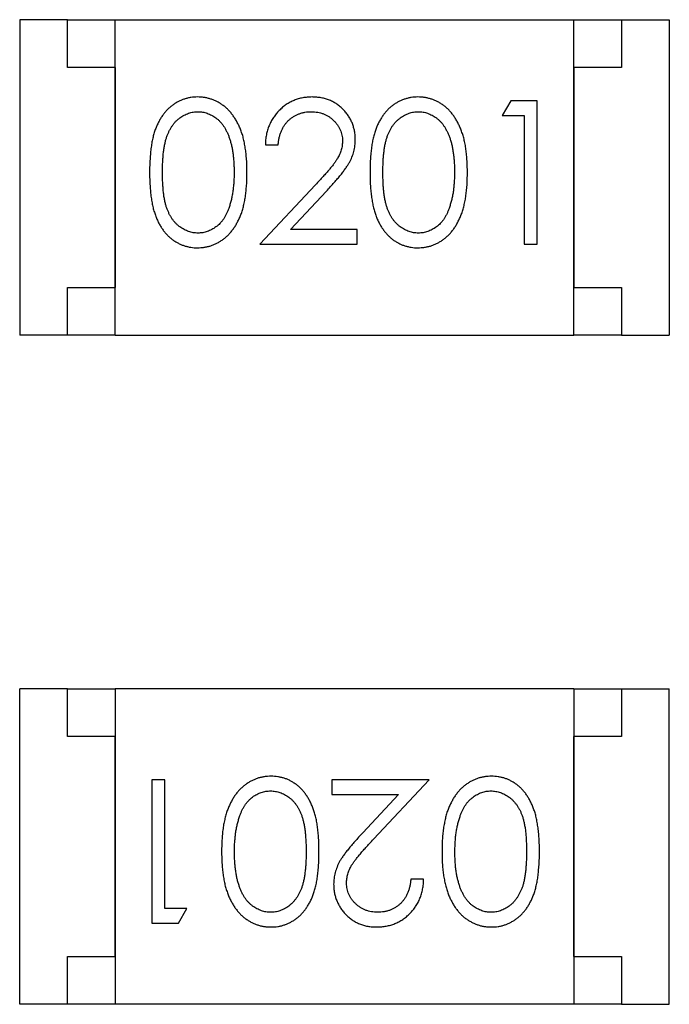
# Model space of a CAD drawing. Header units: millimetres. Extents: x 0 to 297, y 0 to 210.
# Tile 169 of 172: x 203.854 to 204.534, y 141.489 to 142.519. Entities that reach past the tile are written whole.
import ezdxf

# ---------------------------------------------------------------- set-up
doc = ezdxf.new("R2010")
doc.units = ezdxf.units.MM
doc.header["$LTSCALE"] = 16.335
doc.layers.add('USER_LIBRARYDXF_CONTINUOUS_LINE', color=7, linetype='CONTINUOUS')

msp = doc.modelspace()

# ---------------------------------------------------------------- linework, layer by layer
at = {"layer": 'USER_LIBRARYDXF_CONTINUOUS_LINE', "color": 7, "linetype": 'Continuous'}
for p, q in [((203.8543, 142.5185), (203.8543, 142.1885)), ((203.9043, 142.5185), (203.8543, 142.5185)), ((203.9043, 142.4685), (203.9043, 142.5185)), ((203.9043, 142.5185), (203.9543, 142.5185)), ((203.9543, 142.1885), (203.9543, 142.5185)), ((203.9543, 142.5185), (204.4343, 142.5185)), ((204.4343, 142.1885), (204.4343, 142.5185)), ((204.4343, 142.5185), (204.4843, 142.5185)), ((204.4843, 142.5185), (204.4843, 142.4685)), ((204.4843, 142.5185), (204.5343, 142.5185)), ((204.5343, 142.5185), (204.5343, 142.1885)), ((203.9543, 142.4685), (203.9043, 142.4685)), ((203.9543, 142.4685), (203.9543, 142.2385)), ((204.4343, 142.4685), (204.4343, 142.2385)), ((204.4843, 142.4685), (204.4343, 142.4685)), ((204.3684, 142.4338), (204.3596, 142.4184)), ((204.3961, 142.4338), (204.3684, 142.4338)), ((204.3961, 142.2838), (204.3961, 142.4338)), ((204.3596, 142.4184), (204.3826, 142.4184)), ((204.3826, 142.4184), (204.3826, 142.2838)), ((204.1115, 142.3877), (204.1249, 142.3877)), ((204.1639, 142.3459), (204.1057, 142.2838)), ((204.1378, 142.2992), (204.1754, 142.3392)), ((204.2076, 142.2992), (204.1378, 142.2992)), ((204.2076, 142.2838), (204.2076, 142.2992)), ((204.1057, 142.2838), (204.2076, 142.2838)), ((204.3826, 142.2838), (204.3961, 142.2838)), ((203.9043, 142.1885), (203.9043, 142.2385)), ((203.9043, 142.2385), (203.9543, 142.2385)), ((204.4343, 142.2385), (204.4843, 142.2385)), ((204.4843, 142.2385), (204.4843, 142.1885)), ((203.9043, 142.1885), (203.8543, 142.1885)), ((203.9543, 142.1885), (203.9043, 142.1885)), ((203.9543, 142.1885), (204.4343, 142.1885)), ((204.4843, 142.1885), (204.4343, 142.1885)), ((204.4843, 142.1885), (204.5343, 142.1885)), ((203.8544, 141.4887), (203.8544, 141.8187)), ((203.9044, 141.8187), (203.8544, 141.8187)), ((203.9044, 141.7687), (203.9044, 141.8187)), ((203.9044, 141.8187), (203.9544, 141.8187)), ((203.9544, 141.8187), (203.9544, 141.4887)), ((204.4344, 141.8187), (203.9544, 141.8187)), ((204.4344, 141.8187), (204.4344, 141.4887)), ((204.4344, 141.8187), (204.4844, 141.8187)), ((204.4844, 141.8187), (204.4844, 141.7687)), ((204.4844, 141.8187), (204.5344, 141.8187)), ((204.5344, 141.4887), (204.5344, 141.8187)), ((203.9544, 141.7687), (203.9044, 141.7687)), ((203.9544, 141.5387), (203.9544, 141.7687)), ((204.4344, 141.5387), (204.4344, 141.7687)), ((204.4844, 141.7687), (204.4344, 141.7687)), ((203.9926, 141.7234), (203.9926, 141.5734)), ((204.0061, 141.7234), (203.9926, 141.7234)), ((204.0061, 141.5888), (204.0061, 141.7234)), ((204.1811, 141.7234), (204.1811, 141.708)), ((204.283, 141.7234), (204.1811, 141.7234)), ((204.2248, 141.6613), (204.283, 141.7234)), ((204.1811, 141.708), (204.2509, 141.708)), ((204.2509, 141.708), (204.2134, 141.668)), ((204.2772, 141.6196), (204.2638, 141.6196)), ((204.0292, 141.5888), (204.0061, 141.5888)), ((204.0204, 141.5734), (204.0292, 141.5888)), ((203.9926, 141.5734), (204.0204, 141.5734)), ((203.9044, 141.4887), (203.9044, 141.5387)), ((203.9044, 141.5387), (203.9544, 141.5387)), ((204.4344, 141.5387), (204.4844, 141.5387)), ((204.4844, 141.5387), (204.4844, 141.4887)), ((203.9044, 141.4887), (203.8544, 141.4887)), ((203.9544, 141.4887), (203.9044, 141.4887)), ((204.4344, 141.4887), (203.9544, 141.4887)), ((204.4844, 141.4887), (204.4344, 141.4887)), ((204.4844, 141.4887), (204.5344, 141.4887))]:
    msp.add_line(p, q, dxfattribs=at)
for points, knots in [([(204.0405, 142.4377), (204.0393, 142.4376), (204.037, 142.4376), (204.0335, 142.4372), (204.0301, 142.4365), (204.0268, 142.4356), (204.0236, 142.4344), (204.0205, 142.433), (204.0175, 142.4312), (204.0145, 142.4293), (204.0117, 142.4271), (204.009, 142.4246), (204.0066, 142.4219), (204.0043, 142.419), (204.0021, 142.4157), (204.0001, 142.4123), (203.9983, 142.4086), (203.9966, 142.4046), (203.9951, 142.4003), (203.9938, 142.3956), (203.9927, 142.3905), (203.9919, 142.385), (203.9912, 142.379), (203.9907, 142.3726), (203.9904, 142.3658), (203.9903, 142.3612), (203.9903, 142.3587)], [0, 0, 0, 0, 0.033742, 0.066533, 0.099153, 0.13154, 0.164087, 0.196563, 0.229707, 0.263315, 0.297504, 0.331686, 0.366482, 0.4021, 0.438958, 0.476748, 0.515985, 0.556589, 0.599519, 0.645765, 0.695487, 0.748721, 0.805687, 0.866754, 0.931405, 1, 1, 1, 1]), ([(204.0922, 142.3587), (204.0922, 142.3611), (204.0922, 142.3655), (204.0919, 142.3721), (204.0913, 142.3783), (204.0906, 142.3842), (204.0896, 142.3896), (204.0885, 142.3948), (204.0871, 142.3995), (204.0855, 142.4039), (204.0836, 142.408), (204.0817, 142.4119), (204.0796, 142.4154), (204.0774, 142.4187), (204.075, 142.4217), (204.0724, 142.4245), (204.0697, 142.427), (204.0668, 142.4293), (204.0638, 142.4313), (204.0607, 142.433), (204.0576, 142.4344), (204.0543, 142.4356), (204.051, 142.4365), (204.0475, 142.4372), (204.044, 142.4376), (204.0417, 142.4376), (204.0405, 142.4377)], [0, 0, 0, 0, 0.065278, 0.127205, 0.186168, 0.241675, 0.294115, 0.343609, 0.390387, 0.434463, 0.476646, 0.517002, 0.555936, 0.593716, 0.630057, 0.665601, 0.700745, 0.734917, 0.768681, 0.802087, 0.834849, 0.867433, 0.900138, 0.932806, 0.966212, 1, 1, 1, 1]), ([(204.1604, 142.4377), (204.1587, 142.4376), (204.1554, 142.4375), (204.1506, 142.4369), (204.146, 142.4357), (204.1415, 142.4342), (204.1373, 142.4322), (204.1333, 142.4298), (204.1295, 142.4269), (204.1259, 142.4236), (204.1227, 142.42), (204.1198, 142.4161), (204.1174, 142.412), (204.1153, 142.4076), (204.1137, 142.4029), (204.1125, 142.3981), (204.1117, 142.3929), (204.1116, 142.3894), (204.1115, 142.3877)], [0, 0, 0, 0, 0.06445, 0.126725, 0.187421, 0.247417, 0.306749, 0.366595, 0.427749, 0.490235, 0.553031, 0.614805, 0.676505, 0.738096, 0.801021, 0.864897, 0.931209, 1, 1, 1, 1]), ([(204.2057, 142.3931), (204.2057, 142.3945), (204.2056, 142.3975), (204.205, 142.4018), (204.204, 142.4059), (204.2027, 142.4099), (204.2009, 142.4138), (204.1987, 142.4175), (204.1962, 142.4211), (204.1932, 142.4244), (204.19, 142.4276), (204.1865, 142.4302), (204.1827, 142.4325), (204.1787, 142.4344), (204.1745, 142.4359), (204.17, 142.4369), (204.1653, 142.4375), (204.162, 142.4376), (204.1604, 142.4377)], [0, 0, 0, 0, 0.06271, 0.123347, 0.183401, 0.242828, 0.302097, 0.36242, 0.423725, 0.487032, 0.550491, 0.612709, 0.674265, 0.73617, 0.799211, 0.863483, 0.930525, 1, 1, 1, 1]), ([(204.2712, 142.4377), (204.2701, 142.4376), (204.2677, 142.4376), (204.2643, 142.4372), (204.2609, 142.4365), (204.2576, 142.4356), (204.2544, 142.4344), (204.2513, 142.433), (204.2483, 142.4312), (204.2453, 142.4293), (204.2425, 142.4271), (204.2398, 142.4246), (204.2374, 142.4219), (204.235, 142.419), (204.2329, 142.4157), (204.2308, 142.4123), (204.229, 142.4086), (204.2274, 142.4046), (204.2259, 142.4003), (204.2246, 142.3956), (204.2235, 142.3905), (204.2226, 142.385), (204.2219, 142.379), (204.2214, 142.3726), (204.2211, 142.3658), (204.2211, 142.3612), (204.2211, 142.3587)], [0, 0, 0, 0, 0.033742, 0.066533, 0.099153, 0.13154, 0.164087, 0.196563, 0.229707, 0.263315, 0.297504, 0.331686, 0.366482, 0.4021, 0.438958, 0.476748, 0.515985, 0.556589, 0.599519, 0.645765, 0.695487, 0.748721, 0.805687, 0.866754, 0.931405, 1, 1, 1, 1]), ([(204.323, 142.3587), (204.323, 142.3611), (204.3229, 142.3655), (204.3226, 142.3721), (204.3221, 142.3783), (204.3214, 142.3842), (204.3204, 142.3896), (204.3193, 142.3948), (204.3178, 142.3995), (204.3162, 142.4039), (204.3144, 142.408), (204.3125, 142.4119), (204.3104, 142.4154), (204.3082, 142.4187), (204.3057, 142.4217), (204.3032, 142.4245), (204.3004, 142.427), (204.2976, 142.4293), (204.2946, 142.4313), (204.2915, 142.433), (204.2883, 142.4344), (204.2851, 142.4356), (204.2817, 142.4365), (204.2783, 142.4372), (204.2748, 142.4376), (204.2724, 142.4376), (204.2712, 142.4377)], [0, 0, 0, 0, 0.065278, 0.127205, 0.186168, 0.241675, 0.294115, 0.343609, 0.390387, 0.434463, 0.476646, 0.517002, 0.555936, 0.593716, 0.630057, 0.665601, 0.700745, 0.734917, 0.768681, 0.802087, 0.834849, 0.867433, 0.900138, 0.932806, 0.966212, 1, 1, 1, 1]), ([(204.0038, 142.3588), (204.0038, 142.3608), (204.0038, 142.3647), (204.0041, 142.3704), (204.0044, 142.3757), (204.0049, 142.3806), (204.0055, 142.3851), (204.0064, 142.3892), (204.0073, 142.393), (204.0084, 142.3964), (204.0096, 142.3995), (204.0109, 142.4024), (204.0124, 142.4051), (204.0141, 142.4076), (204.0158, 142.41), (204.0177, 142.4121), (204.0197, 142.414), (204.0226, 142.4163), (204.0263, 142.4186), (204.031, 142.4208), (204.0359, 142.422), (204.0393, 142.4222), (204.0409, 142.4223)], [0, 0, 0, 0, 0.073302, 0.142286, 0.206253, 0.266017, 0.321612, 0.372532, 0.419497, 0.462398, 0.502825, 0.541489, 0.579034, 0.615143, 0.650298, 0.684912, 0.718701, 0.752189, 0.817245, 0.879117, 0.939613, 1, 1, 1, 1]), ([(204.0409, 142.4223), (204.0426, 142.4222), (204.0458, 142.422), (204.0507, 142.4208), (204.0554, 142.4186), (204.0591, 142.4163), (204.062, 142.414), (204.064, 142.412), (204.066, 142.4098), (204.0678, 142.4073), (204.0695, 142.4046), (204.071, 142.4016), (204.0725, 142.3985), (204.0738, 142.395), (204.0749, 142.3914), (204.076, 142.3875), (204.0768, 142.3833), (204.0776, 142.3789), (204.0781, 142.3742), (204.0785, 142.3693), (204.0787, 142.3641), (204.0788, 142.3606), (204.0788, 142.3588)], [0, 0, 0, 0, 0.059689, 0.119507, 0.181075, 0.246162, 0.279894, 0.314468, 0.350403, 0.387474, 0.426147, 0.466624, 0.508745, 0.553328, 0.600058, 0.649177, 0.700552, 0.754894, 0.811825, 0.871514, 0.934319, 1, 1, 1, 1]), ([(204.1249, 142.3877), (204.1251, 142.389), (204.1253, 142.3916), (204.1261, 142.3954), (204.127, 142.3989), (204.1282, 142.4022), (204.1298, 142.4053), (204.1315, 142.4082), (204.1335, 142.4108), (204.1357, 142.4132), (204.1382, 142.4153), (204.1408, 142.4172), (204.1436, 142.4188), (204.1465, 142.42), (204.1496, 142.421), (204.1528, 142.4218), (204.1562, 142.4222), (204.1585, 142.4222), (204.1597, 142.4223)], [0, 0, 0, 0, 0.073648, 0.143686, 0.210962, 0.275557, 0.338064, 0.399311, 0.4594, 0.51934, 0.579024, 0.637809, 0.695959, 0.754122, 0.813113, 0.873453, 0.935561, 1, 1, 1, 1]), ([(204.1597, 142.4223), (204.1608, 142.4222), (204.163, 142.4222), (204.1663, 142.4217), (204.1694, 142.4211), (204.1723, 142.4201), (204.1752, 142.4188), (204.1779, 142.4173), (204.1804, 142.4154), (204.1828, 142.4133), (204.185, 142.411), (204.1869, 142.4086), (204.1886, 142.4061), (204.1899, 142.4035), (204.191, 142.4007), (204.1917, 142.3979), (204.1922, 142.3949), (204.1922, 142.3929), (204.1922, 142.3919)], [0, 0, 0, 0, 0.068027, 0.133505, 0.19695, 0.26027, 0.322741, 0.384982, 0.448465, 0.513424, 0.578224, 0.640011, 0.700094, 0.760067, 0.819012, 0.877878, 0.938035, 1, 1, 1, 1]), ([(204.2346, 142.3588), (204.2346, 142.3608), (204.2346, 142.3647), (204.2348, 142.3704), (204.2352, 142.3757), (204.2357, 142.3806), (204.2363, 142.3851), (204.2371, 142.3892), (204.238, 142.393), (204.2391, 142.3964), (204.2404, 142.3995), (204.2417, 142.4024), (204.2432, 142.4051), (204.2448, 142.4076), (204.2466, 142.41), (204.2485, 142.4121), (204.2505, 142.414), (204.2534, 142.4163), (204.2571, 142.4186), (204.2618, 142.4208), (204.2667, 142.422), (204.27, 142.4222), (204.2717, 142.4223)], [0, 0, 0, 0, 0.073302, 0.142286, 0.206253, 0.266017, 0.321612, 0.372532, 0.419497, 0.462398, 0.502825, 0.541489, 0.579034, 0.615143, 0.650298, 0.684912, 0.718701, 0.752189, 0.817245, 0.879117, 0.939613, 1, 1, 1, 1]), ([(204.2717, 142.4223), (204.2733, 142.4222), (204.2766, 142.422), (204.2815, 142.4208), (204.2861, 142.4186), (204.2899, 142.4163), (204.2927, 142.414), (204.2948, 142.412), (204.2968, 142.4098), (204.2986, 142.4073), (204.3002, 142.4046), (204.3018, 142.4016), (204.3032, 142.3985), (204.3046, 142.395), (204.3057, 142.3914), (204.3068, 142.3875), (204.3076, 142.3833), (204.3083, 142.3789), (204.3089, 142.3742), (204.3093, 142.3693), (204.3095, 142.3641), (204.3095, 142.3606), (204.3096, 142.3588)], [0, 0, 0, 0, 0.059689, 0.119507, 0.181075, 0.246162, 0.279894, 0.314468, 0.350403, 0.387474, 0.426147, 0.466624, 0.508745, 0.553328, 0.600058, 0.649177, 0.700552, 0.754894, 0.811825, 0.871514, 0.934319, 1, 1, 1, 1]), ([(204.1922, 142.3919), (204.1922, 142.3902), (204.1921, 142.387), (204.191, 142.3822), (204.1893, 142.3776), (204.1873, 142.3738), (204.1853, 142.3706), (204.1834, 142.3679), (204.1811, 142.365), (204.1784, 142.3617), (204.1753, 142.3582), (204.1719, 142.3544), (204.168, 142.3502), (204.1653, 142.3474), (204.1639, 142.3459)], [0, 0, 0, 0, 0.088014, 0.174976, 0.2638, 0.355443, 0.406413, 0.465519, 0.533076, 0.609353, 0.693899, 0.787171, 0.889197, 1, 1, 1, 1]), ([(204.1754, 142.3392), (204.1768, 142.3408), (204.1796, 142.3438), (204.1835, 142.3481), (204.1871, 142.3522), (204.1903, 142.3561), (204.1931, 142.3597), (204.1956, 142.3631), (204.1977, 142.3663), (204.2, 142.3701), (204.2023, 142.3748), (204.2043, 142.3807), (204.2055, 142.3868), (204.2056, 142.391), (204.2057, 142.3931)], [0, 0, 0, 0, 0.09953, 0.192079, 0.277712, 0.357454, 0.429648, 0.495771, 0.555538, 0.608657, 0.707578, 0.804328, 0.901298, 1, 1, 1, 1]), ([(203.9903, 142.3587), (203.9903, 142.3564), (203.9904, 142.3517), (203.9907, 142.345), (203.9912, 142.3386), (203.9919, 142.3327), (203.9928, 142.3271), (203.9938, 142.322), (203.9952, 142.3173), (203.9967, 142.3129), (203.9984, 142.3089), (204.0002, 142.3052), (204.0022, 142.3017), (204.0044, 142.2985), (204.0067, 142.2956), (204.0092, 142.2928), (204.0119, 142.2904), (204.0146, 142.2882), (204.0176, 142.2863), (204.0206, 142.2846), (204.0237, 142.2831), (204.0269, 142.282), (204.0301, 142.2811), (204.0335, 142.2804), (204.037, 142.28), (204.0393, 142.28), (204.0405, 142.28)], [0, 0, 0, 0, 0.068113, 0.132564, 0.193427, 0.250218, 0.303569, 0.353576, 0.400235, 0.443586, 0.484619, 0.524292, 0.56238, 0.599049, 0.63494, 0.669782, 0.704009, 0.737842, 0.771098, 0.803896, 0.836415, 0.868639, 0.900715, 0.933378, 0.966213, 1, 1, 1, 1]), ([(204.0409, 142.2953), (204.0393, 142.2954), (204.036, 142.2956), (204.0311, 142.2969), (204.0264, 142.299), (204.0226, 142.3013), (204.0197, 142.3036), (204.0177, 142.3056), (204.0158, 142.3077), (204.014, 142.31), (204.0124, 142.3125), (204.0109, 142.3153), (204.0096, 142.3182), (204.0083, 142.3213), (204.0072, 142.3247), (204.0063, 142.3284), (204.0055, 142.3326), (204.0049, 142.3371), (204.0044, 142.342), (204.0041, 142.3473), (204.0038, 142.3529), (204.0038, 142.3568), (204.0038, 142.3588)], [0, 0, 0, 0, 0.060034, 0.120278, 0.182348, 0.247919, 0.281641, 0.315701, 0.350322, 0.385703, 0.421819, 0.459196, 0.497866, 0.538301, 0.58121, 0.628183, 0.679403, 0.734699, 0.794074, 0.858416, 0.927049, 1, 1, 1, 1]), ([(204.0405, 142.28), (204.0417, 142.28), (204.044, 142.28), (204.0476, 142.2805), (204.051, 142.2811), (204.0543, 142.282), (204.0576, 142.2833), (204.0608, 142.2847), (204.0639, 142.2865), (204.0669, 142.2884), (204.0698, 142.2907), (204.0725, 142.2932), (204.0751, 142.296), (204.0775, 142.2991), (204.0798, 142.3024), (204.0818, 142.3059), (204.0838, 142.3097), (204.0856, 142.3138), (204.0872, 142.3182), (204.0885, 142.3229), (204.0897, 142.328), (204.0906, 142.3335), (204.0913, 142.3393), (204.0919, 142.3454), (204.0922, 142.352), (204.0922, 142.3565), (204.0922, 142.3587)], [0, 0, 0, 0, 0.033824, 0.067298, 0.10028, 0.133019, 0.165736, 0.198792, 0.232372, 0.266409, 0.301016, 0.336196, 0.371972, 0.408574, 0.446394, 0.485225, 0.525372, 0.567224, 0.611081, 0.65775, 0.70702, 0.759235, 0.814484, 0.873227, 0.934937, 1, 1, 1, 1]), ([(204.0788, 142.3588), (204.0788, 142.357), (204.0787, 142.3535), (204.0785, 142.3482), (204.078, 142.3432), (204.0774, 142.3384), (204.0766, 142.3338), (204.0757, 142.3294), (204.0745, 142.3252), (204.0736, 142.3224), (204.0731, 142.3211)], [0, 0, 0, 0, 0.141157, 0.277773, 0.409244, 0.535676, 0.657497, 0.775458, 0.889412, 1, 1, 1, 1]), ([(204.2211, 142.3587), (204.2211, 142.3564), (204.2211, 142.3517), (204.2214, 142.345), (204.2219, 142.3386), (204.2227, 142.3327), (204.2236, 142.3271), (204.2246, 142.322), (204.2259, 142.3173), (204.2274, 142.3129), (204.2291, 142.3089), (204.231, 142.3052), (204.233, 142.3017), (204.2352, 142.2985), (204.2375, 142.2956), (204.24, 142.2928), (204.2426, 142.2904), (204.2454, 142.2882), (204.2483, 142.2863), (204.2514, 142.2846), (204.2544, 142.2831), (204.2576, 142.282), (204.2609, 142.2811), (204.2643, 142.2804), (204.2677, 142.28), (204.2701, 142.28), (204.2712, 142.28)], [0, 0, 0, 0, 0.068113, 0.132564, 0.193427, 0.250218, 0.303569, 0.353576, 0.400235, 0.443586, 0.484619, 0.524292, 0.56238, 0.599049, 0.63494, 0.669782, 0.704009, 0.737842, 0.771098, 0.803896, 0.836415, 0.868639, 0.900715, 0.933378, 0.966213, 1, 1, 1, 1]), ([(204.2717, 142.2953), (204.27, 142.2954), (204.2667, 142.2956), (204.2619, 142.2969), (204.2571, 142.299), (204.2534, 142.3013), (204.2505, 142.3036), (204.2485, 142.3056), (204.2466, 142.3077), (204.2448, 142.31), (204.2432, 142.3125), (204.2417, 142.3153), (204.2403, 142.3182), (204.2391, 142.3213), (204.238, 142.3247), (204.2371, 142.3284), (204.2363, 142.3326), (204.2356, 142.3371), (204.2352, 142.342), (204.2348, 142.3473), (204.2346, 142.3529), (204.2346, 142.3568), (204.2346, 142.3588)], [0, 0, 0, 0, 0.060034, 0.120278, 0.182348, 0.247919, 0.281641, 0.315701, 0.350322, 0.385703, 0.421819, 0.459196, 0.497866, 0.538301, 0.58121, 0.628183, 0.679403, 0.734699, 0.794074, 0.858416, 0.927049, 1, 1, 1, 1]), ([(204.2712, 142.28), (204.2724, 142.28), (204.2748, 142.28), (204.2783, 142.2805), (204.2818, 142.2811), (204.2851, 142.282), (204.2884, 142.2833), (204.2916, 142.2847), (204.2947, 142.2865), (204.2977, 142.2884), (204.3006, 142.2907), (204.3033, 142.2932), (204.3059, 142.296), (204.3083, 142.2991), (204.3105, 142.3024), (204.3126, 142.3059), (204.3145, 142.3097), (204.3163, 142.3138), (204.3179, 142.3182), (204.3193, 142.3229), (204.3204, 142.328), (204.3214, 142.3335), (204.3221, 142.3393), (204.3227, 142.3454), (204.3229, 142.352), (204.323, 142.3565), (204.323, 142.3587)], [0, 0, 0, 0, 0.033824, 0.067298, 0.10028, 0.133019, 0.165736, 0.198792, 0.232372, 0.266409, 0.301016, 0.336196, 0.371972, 0.408574, 0.446394, 0.485225, 0.525372, 0.567224, 0.611081, 0.65775, 0.70702, 0.759235, 0.814484, 0.873227, 0.934937, 1, 1, 1, 1]), ([(204.3096, 142.3588), (204.3095, 142.357), (204.3095, 142.3535), (204.3092, 142.3482), (204.3088, 142.3432), (204.3082, 142.3384), (204.3074, 142.3338), (204.3064, 142.3294), (204.3052, 142.3252), (204.3043, 142.3224), (204.3039, 142.3211)], [0, 0, 0, 0, 0.141157, 0.277773, 0.409244, 0.535676, 0.657497, 0.775458, 0.889412, 1, 1, 1, 1]), ([(204.0731, 142.3211), (204.0727, 142.32), (204.072, 142.318), (204.0706, 142.3151), (204.0692, 142.3123), (204.0676, 142.3098), (204.0658, 142.3075), (204.064, 142.3054), (204.062, 142.3035), (204.0591, 142.3012), (204.0555, 142.2989), (204.0508, 142.2969), (204.0459, 142.2956), (204.0426, 142.2954), (204.0409, 142.2953)], [0, 0, 0, 0, 0.075949, 0.148549, 0.218996, 0.286119, 0.351826, 0.416074, 0.478265, 0.540325, 0.660405, 0.774606, 0.887187, 1, 1, 1, 1]), ([(204.3039, 142.3211), (204.3035, 142.32), (204.3027, 142.318), (204.3014, 142.3151), (204.2999, 142.3123), (204.2983, 142.3098), (204.2966, 142.3075), (204.2947, 142.3054), (204.2927, 142.3035), (204.2899, 142.3012), (204.2862, 142.2989), (204.2815, 142.2969), (204.2767, 142.2956), (204.2734, 142.2954), (204.2717, 142.2953)], [0, 0, 0, 0, 0.075949, 0.148549, 0.218996, 0.286119, 0.351826, 0.416074, 0.478265, 0.540325, 0.660405, 0.774606, 0.887187, 1, 1, 1, 1]), ([(204.1175, 141.7273), (204.1163, 141.7272), (204.1139, 141.7272), (204.1104, 141.7268), (204.107, 141.7261), (204.1036, 141.7252), (204.1004, 141.724), (204.0972, 141.7225), (204.0941, 141.7208), (204.0911, 141.7188), (204.0882, 141.7165), (204.0854, 141.714), (204.0828, 141.7112), (204.0804, 141.7082), (204.0782, 141.7049), (204.0761, 141.7013), (204.0742, 141.6975), (204.0724, 141.6934), (204.0708, 141.6891), (204.0695, 141.6843), (204.0683, 141.6792), (204.0673, 141.6738), (204.0666, 141.6679), (204.0661, 141.6618), (204.0658, 141.6552), (204.0657, 141.6508), (204.0657, 141.6485)], [0, 0, 0, 0, 0.033824, 0.067298, 0.10028, 0.133019, 0.165736, 0.198792, 0.232372, 0.266409, 0.301016, 0.336196, 0.371972, 0.408574, 0.446394, 0.485225, 0.525372, 0.567224, 0.611081, 0.65775, 0.70702, 0.759235, 0.814484, 0.873227, 0.934937, 1, 1, 1, 1]), ([(204.1676, 141.6485), (204.1676, 141.6509), (204.1676, 141.6555), (204.1673, 141.6623), (204.1668, 141.6686), (204.1661, 141.6746), (204.1652, 141.6801), (204.1641, 141.6852), (204.1628, 141.69), (204.1613, 141.6943), (204.1596, 141.6983), (204.1577, 141.702), (204.1557, 141.7055), (204.1535, 141.7087), (204.1512, 141.7117), (204.1488, 141.7144), (204.1461, 141.7168), (204.1433, 141.719), (204.1404, 141.7209), (204.1374, 141.7226), (204.1343, 141.7241), (204.1311, 141.7252), (204.1278, 141.7261), (204.1245, 141.7268), (204.121, 141.7272), (204.1187, 141.7272), (204.1175, 141.7273)], [0, 0, 0, 0, 0.068113, 0.132564, 0.193427, 0.250218, 0.303569, 0.353576, 0.400235, 0.443586, 0.484619, 0.524292, 0.56238, 0.599049, 0.63494, 0.669782, 0.704009, 0.737842, 0.771098, 0.803896, 0.836415, 0.868639, 0.900715, 0.933378, 0.966213, 1, 1, 1, 1]), ([(204.3482, 141.7273), (204.3471, 141.7272), (204.3447, 141.7272), (204.3412, 141.7268), (204.3377, 141.7261), (204.3344, 141.7252), (204.3311, 141.724), (204.3279, 141.7225), (204.3248, 141.7208), (204.3218, 141.7188), (204.3189, 141.7165), (204.3162, 141.714), (204.3136, 141.7112), (204.3112, 141.7082), (204.3089, 141.7049), (204.3069, 141.7013), (204.3049, 141.6975), (204.3032, 141.6934), (204.3015, 141.6891), (204.3002, 141.6843), (204.2991, 141.6792), (204.2981, 141.6738), (204.2974, 141.6679), (204.2968, 141.6618), (204.2966, 141.6552), (204.2965, 141.6508), (204.2965, 141.6485)], [0, 0, 0, 0, 0.033824, 0.067298, 0.10028, 0.133019, 0.165736, 0.198792, 0.232372, 0.266409, 0.301016, 0.336196, 0.371972, 0.408574, 0.446394, 0.485225, 0.525372, 0.567224, 0.611081, 0.65775, 0.70702, 0.759235, 0.814484, 0.873227, 0.934937, 1, 1, 1, 1]), ([(204.3984, 141.6485), (204.3984, 141.6509), (204.3984, 141.6555), (204.3981, 141.6623), (204.3976, 141.6686), (204.3968, 141.6746), (204.3959, 141.6801), (204.3949, 141.6852), (204.3936, 141.69), (204.392, 141.6943), (204.3903, 141.6983), (204.3885, 141.702), (204.3865, 141.7055), (204.3843, 141.7087), (204.382, 141.7117), (204.3795, 141.7144), (204.3769, 141.7168), (204.3741, 141.719), (204.3711, 141.7209), (204.3681, 141.7226), (204.365, 141.7241), (204.3618, 141.7252), (204.3586, 141.7261), (204.3552, 141.7268), (204.3518, 141.7272), (204.3494, 141.7272), (204.3482, 141.7273)], [0, 0, 0, 0, 0.068113, 0.132564, 0.193427, 0.250218, 0.303569, 0.353576, 0.400235, 0.443586, 0.484619, 0.524292, 0.56238, 0.599049, 0.63494, 0.669782, 0.704009, 0.737842, 0.771098, 0.803896, 0.836415, 0.868639, 0.900715, 0.933378, 0.966213, 1, 1, 1, 1]), ([(204.0848, 141.6861), (204.0852, 141.6872), (204.086, 141.6892), (204.0873, 141.6922), (204.0888, 141.6949), (204.0904, 141.6974), (204.0921, 141.6997), (204.094, 141.7018), (204.096, 141.7038), (204.0988, 141.706), (204.1025, 141.7084), (204.1072, 141.7104), (204.112, 141.7117), (204.1154, 141.7118), (204.117, 141.7119)], [0, 0, 0, 0, 0.075949, 0.148549, 0.218996, 0.286119, 0.351826, 0.416074, 0.478265, 0.540325, 0.660405, 0.774606, 0.887187, 1, 1, 1, 1]), ([(204.117, 141.7119), (204.1187, 141.7118), (204.122, 141.7116), (204.1269, 141.7103), (204.1316, 141.7083), (204.1354, 141.7059), (204.1382, 141.7036), (204.1403, 141.7017), (204.1422, 141.6995), (204.1439, 141.6972), (204.1456, 141.6947), (204.147, 141.692), (204.1484, 141.6891), (204.1496, 141.686), (204.1507, 141.6825), (204.1516, 141.6788), (204.1524, 141.6746), (204.1531, 141.6701), (204.1535, 141.6652), (204.1539, 141.66), (204.1542, 141.6543), (204.1542, 141.6504), (204.1542, 141.6484)], [0, 0, 0, 0, 0.060034, 0.120278, 0.182348, 0.247919, 0.281641, 0.315701, 0.350322, 0.385703, 0.421819, 0.459196, 0.497866, 0.538301, 0.58121, 0.628183, 0.679403, 0.734699, 0.794074, 0.858416, 0.927049, 1, 1, 1, 1]), ([(204.3156, 141.6861), (204.316, 141.6872), (204.3168, 141.6892), (204.3181, 141.6922), (204.3196, 141.6949), (204.3212, 141.6974), (204.3229, 141.6997), (204.3248, 141.7018), (204.3268, 141.7038), (204.3296, 141.706), (204.3333, 141.7084), (204.338, 141.7104), (204.3428, 141.7117), (204.3461, 141.7118), (204.3478, 141.7119)], [0, 0, 0, 0, 0.075949, 0.148549, 0.218996, 0.286119, 0.351826, 0.416074, 0.478265, 0.540325, 0.660405, 0.774606, 0.887187, 1, 1, 1, 1]), ([(204.3478, 141.7119), (204.3494, 141.7118), (204.3528, 141.7116), (204.3576, 141.7103), (204.3624, 141.7083), (204.3661, 141.7059), (204.369, 141.7036), (204.371, 141.7017), (204.3729, 141.6995), (204.3747, 141.6972), (204.3763, 141.6947), (204.3778, 141.692), (204.3792, 141.6891), (204.3804, 141.686), (204.3815, 141.6825), (204.3824, 141.6788), (204.3832, 141.6746), (204.3839, 141.6701), (204.3843, 141.6652), (204.3847, 141.66), (204.3849, 141.6543), (204.3849, 141.6504), (204.3849, 141.6484)], [0, 0, 0, 0, 0.060034, 0.120278, 0.182348, 0.247919, 0.281641, 0.315701, 0.350322, 0.385703, 0.421819, 0.459196, 0.497866, 0.538301, 0.58121, 0.628183, 0.679403, 0.734699, 0.794074, 0.858416, 0.927049, 1, 1, 1, 1]), ([(204.0792, 141.6484), (204.0792, 141.6502), (204.0792, 141.6538), (204.0795, 141.659), (204.08, 141.664), (204.0805, 141.6688), (204.0814, 141.6734), (204.0823, 141.6779), (204.0835, 141.6821), (204.0844, 141.6848), (204.0848, 141.6861)], [0, 0, 0, 0, 0.141157, 0.277773, 0.409244, 0.535676, 0.657497, 0.775458, 0.889412, 1, 1, 1, 1]), ([(204.3099, 141.6484), (204.31, 141.6502), (204.31, 141.6538), (204.3103, 141.659), (204.3107, 141.664), (204.3113, 141.6688), (204.3121, 141.6734), (204.3131, 141.6779), (204.3142, 141.6821), (204.3152, 141.6848), (204.3156, 141.6861)], [0, 0, 0, 0, 0.141157, 0.277773, 0.409244, 0.535676, 0.657497, 0.775458, 0.889412, 1, 1, 1, 1]), ([(204.2134, 141.668), (204.2119, 141.6664), (204.2092, 141.6635), (204.2052, 141.6591), (204.2016, 141.655), (204.1985, 141.6511), (204.1956, 141.6475), (204.1931, 141.6441), (204.191, 141.6409), (204.1887, 141.6371), (204.1864, 141.6324), (204.1845, 141.6265), (204.1832, 141.6204), (204.1831, 141.6162), (204.183, 141.6142)], [0, 0, 0, 0, 0.09953, 0.192079, 0.277712, 0.357454, 0.429648, 0.495771, 0.555538, 0.608657, 0.707578, 0.804328, 0.901298, 1, 1, 1, 1]), ([(204.1965, 141.6154), (204.1965, 141.617), (204.1967, 141.6202), (204.1977, 141.625), (204.1994, 141.6297), (204.2014, 141.6335), (204.2034, 141.6366), (204.2053, 141.6393), (204.2077, 141.6422), (204.2103, 141.6455), (204.2134, 141.649), (204.2169, 141.6529), (204.2207, 141.657), (204.2234, 141.6599), (204.2248, 141.6613)], [0, 0, 0, 0, 0.088014, 0.174976, 0.2638, 0.355443, 0.406413, 0.465519, 0.533076, 0.609353, 0.693899, 0.787171, 0.889197, 1, 1, 1, 1]), ([(204.0657, 141.6485), (204.0657, 141.6462), (204.0658, 141.6417), (204.0661, 141.6351), (204.0666, 141.6289), (204.0674, 141.6231), (204.0683, 141.6176), (204.0695, 141.6125), (204.0709, 141.6077), (204.0725, 141.6033), (204.0743, 141.5992), (204.0762, 141.5954), (204.0783, 141.5918), (204.0806, 141.5885), (204.083, 141.5855), (204.0856, 141.5827), (204.0883, 141.5802), (204.0912, 141.578), (204.0941, 141.576), (204.0972, 141.5743), (204.1004, 141.5728), (204.1036, 141.5716), (204.107, 141.5707), (204.1104, 141.57), (204.1139, 141.5696), (204.1163, 141.5696), (204.1175, 141.5696)], [0, 0, 0, 0, 0.065278, 0.127205, 0.186168, 0.241675, 0.294115, 0.343609, 0.390387, 0.434463, 0.476646, 0.517002, 0.555936, 0.593716, 0.630057, 0.665601, 0.700745, 0.734917, 0.768681, 0.802087, 0.834849, 0.867433, 0.900138, 0.932806, 0.966212, 1, 1, 1, 1]), ([(204.117, 141.585), (204.1154, 141.585), (204.1121, 141.5852), (204.1073, 141.5864), (204.1026, 141.5886), (204.0988, 141.5909), (204.096, 141.5932), (204.0939, 141.5952), (204.092, 141.5974), (204.0902, 141.5999), (204.0885, 141.6026), (204.0869, 141.6056), (204.0855, 141.6088), (204.0842, 141.6122), (204.083, 141.6159), (204.0819, 141.6198), (204.0811, 141.6239), (204.0804, 141.6283), (204.0799, 141.633), (204.0794, 141.6379), (204.0792, 141.6431), (204.0792, 141.6466), (204.0792, 141.6484)], [0, 0, 0, 0, 0.059689, 0.119507, 0.181075, 0.246162, 0.279894, 0.314468, 0.350403, 0.387474, 0.426147, 0.466624, 0.508745, 0.553328, 0.600058, 0.649177, 0.700552, 0.754894, 0.811825, 0.871514, 0.934319, 1, 1, 1, 1]), ([(204.1542, 141.6484), (204.1542, 141.6464), (204.1542, 141.6425), (204.1539, 141.6368), (204.1536, 141.6315), (204.153, 141.6267), (204.1524, 141.6221), (204.1516, 141.618), (204.1507, 141.6142), (204.1496, 141.6108), (204.1484, 141.6077), (204.147, 141.6048), (204.1455, 141.6021), (204.1439, 141.5996), (204.1421, 141.5973), (204.1402, 141.5951), (204.1382, 141.5932), (204.1354, 141.5909), (204.1316, 141.5886), (204.1269, 141.5864), (204.122, 141.5852), (204.1187, 141.585), (204.117, 141.585)], [0, 0, 0, 0, 0.073302, 0.142286, 0.206253, 0.266017, 0.321612, 0.372532, 0.419497, 0.462398, 0.502825, 0.541489, 0.579034, 0.615143, 0.650298, 0.684912, 0.718701, 0.752189, 0.817245, 0.879117, 0.939613, 1, 1, 1, 1]), ([(204.1175, 141.5696), (204.1187, 141.5696), (204.121, 141.5696), (204.1245, 141.57), (204.1278, 141.5707), (204.1311, 141.5716), (204.1343, 141.5728), (204.1374, 141.5743), (204.1405, 141.576), (204.1434, 141.5779), (204.1462, 141.5801), (204.1489, 141.5826), (204.1514, 141.5853), (204.1537, 141.5883), (204.1558, 141.5915), (204.1579, 141.5949), (204.1597, 141.5986), (204.1614, 141.6026), (204.1628, 141.6069), (204.1641, 141.6116), (204.1652, 141.6167), (204.1661, 141.6222), (204.1668, 141.6282), (204.1673, 141.6346), (204.1676, 141.6414), (204.1676, 141.6461), (204.1676, 141.6485)], [0, 0, 0, 0, 0.033742, 0.066533, 0.099153, 0.13154, 0.164087, 0.196563, 0.229707, 0.263315, 0.297504, 0.331686, 0.366482, 0.4021, 0.438958, 0.476748, 0.515985, 0.556589, 0.599519, 0.645765, 0.695487, 0.748721, 0.805687, 0.866754, 0.931405, 1, 1, 1, 1]), ([(204.2965, 141.6485), (204.2965, 141.6462), (204.2966, 141.6417), (204.2968, 141.6351), (204.2974, 141.6289), (204.2981, 141.6231), (204.2991, 141.6176), (204.3002, 141.6125), (204.3017, 141.6077), (204.3032, 141.6033), (204.3051, 141.5992), (204.307, 141.5954), (204.3091, 141.5918), (204.3113, 141.5885), (204.3138, 141.5855), (204.3163, 141.5827), (204.319, 141.5802), (204.3219, 141.578), (204.3249, 141.576), (204.328, 141.5743), (204.3312, 141.5728), (204.3344, 141.5716), (204.3377, 141.5707), (204.3412, 141.57), (204.3447, 141.5696), (204.3471, 141.5696), (204.3482, 141.5696)], [0, 0, 0, 0, 0.065278, 0.127205, 0.186168, 0.241675, 0.294115, 0.343609, 0.390387, 0.434463, 0.476646, 0.517002, 0.555936, 0.593716, 0.630057, 0.665601, 0.700745, 0.734917, 0.768681, 0.802087, 0.834849, 0.867433, 0.900138, 0.932806, 0.966212, 1, 1, 1, 1]), ([(204.3478, 141.585), (204.3462, 141.585), (204.3429, 141.5852), (204.338, 141.5864), (204.3334, 141.5886), (204.3296, 141.5909), (204.3267, 141.5932), (204.3247, 141.5952), (204.3227, 141.5974), (204.3209, 141.5999), (204.3193, 141.6026), (204.3177, 141.6056), (204.3162, 141.6088), (204.3149, 141.6122), (204.3138, 141.6159), (204.3127, 141.6198), (204.3119, 141.6239), (204.3111, 141.6283), (204.3106, 141.633), (204.3102, 141.6379), (204.31, 141.6431), (204.31, 141.6466), (204.3099, 141.6484)], [0, 0, 0, 0, 0.059689, 0.119507, 0.181075, 0.246162, 0.279894, 0.314468, 0.350403, 0.387474, 0.426147, 0.466624, 0.508745, 0.553328, 0.600058, 0.649177, 0.700552, 0.754894, 0.811825, 0.871514, 0.934319, 1, 1, 1, 1]), ([(204.3849, 141.6484), (204.3849, 141.6464), (204.3849, 141.6425), (204.3847, 141.6368), (204.3843, 141.6315), (204.3838, 141.6267), (204.3832, 141.6221), (204.3824, 141.618), (204.3815, 141.6142), (204.3804, 141.6108), (204.3791, 141.6077), (204.3778, 141.6048), (204.3763, 141.6021), (204.3746, 141.5996), (204.3729, 141.5973), (204.371, 141.5951), (204.369, 141.5932), (204.3661, 141.5909), (204.3624, 141.5886), (204.3577, 141.5864), (204.3528, 141.5852), (204.3495, 141.585), (204.3478, 141.585)], [0, 0, 0, 0, 0.073302, 0.142286, 0.206253, 0.266017, 0.321612, 0.372532, 0.419497, 0.462398, 0.502825, 0.541489, 0.579034, 0.615143, 0.650298, 0.684912, 0.718701, 0.752189, 0.817245, 0.879117, 0.939613, 1, 1, 1, 1]), ([(204.3482, 141.5696), (204.3494, 141.5696), (204.3518, 141.5696), (204.3552, 141.57), (204.3586, 141.5707), (204.3619, 141.5716), (204.3651, 141.5728), (204.3682, 141.5743), (204.3712, 141.576), (204.3742, 141.5779), (204.377, 141.5801), (204.3797, 141.5826), (204.3821, 141.5853), (204.3845, 141.5883), (204.3866, 141.5915), (204.3886, 141.5949), (204.3905, 141.5986), (204.3921, 141.6026), (204.3936, 141.6069), (204.3949, 141.6116), (204.396, 141.6167), (204.3969, 141.6222), (204.3975, 141.6282), (204.3981, 141.6346), (204.3984, 141.6414), (204.3984, 141.6461), (204.3984, 141.6485)], [0, 0, 0, 0, 0.033742, 0.066533, 0.099153, 0.13154, 0.164087, 0.196563, 0.229707, 0.263315, 0.297504, 0.331686, 0.366482, 0.4021, 0.438958, 0.476748, 0.515985, 0.556589, 0.599519, 0.645765, 0.695487, 0.748721, 0.805687, 0.866754, 0.931405, 1, 1, 1, 1]), ([(204.183, 141.6142), (204.1831, 141.6127), (204.1831, 141.6098), (204.1837, 141.6054), (204.1847, 141.6013), (204.1861, 141.5973), (204.1879, 141.5934), (204.19, 141.5897), (204.1926, 141.5862), (204.1955, 141.5828), (204.1987, 141.5797), (204.2023, 141.577), (204.206, 141.5747), (204.21, 141.5728), (204.2142, 141.5713), (204.2187, 141.5703), (204.2234, 141.5697), (204.2267, 141.5696), (204.2283, 141.5696)], [0, 0, 0, 0, 0.06271, 0.123347, 0.183401, 0.242828, 0.302097, 0.36242, 0.423725, 0.487032, 0.550491, 0.612709, 0.674265, 0.73617, 0.799211, 0.863483, 0.930525, 1, 1, 1, 1]), ([(204.229, 141.585), (204.2279, 141.585), (204.2257, 141.585), (204.2225, 141.5855), (204.2194, 141.5862), (204.2164, 141.5872), (204.2136, 141.5884), (204.2109, 141.59), (204.2083, 141.5918), (204.2059, 141.5939), (204.2037, 141.5962), (204.2018, 141.5986), (204.2001, 141.6011), (204.1988, 141.6038), (204.1977, 141.6065), (204.197, 141.6094), (204.1966, 141.6123), (204.1965, 141.6143), (204.1965, 141.6154)], [0, 0, 0, 0, 0.068027, 0.133505, 0.19695, 0.26027, 0.322741, 0.384982, 0.448465, 0.513424, 0.578224, 0.640011, 0.700094, 0.760067, 0.819012, 0.877878, 0.938035, 1, 1, 1, 1]), ([(204.2283, 141.5696), (204.23, 141.5696), (204.2333, 141.5697), (204.2381, 141.5704), (204.2428, 141.5715), (204.2472, 141.573), (204.2514, 141.575), (204.2554, 141.5774), (204.2592, 141.5803), (204.2628, 141.5836), (204.2661, 141.5872), (204.2689, 141.5911), (204.2714, 141.5953), (204.2734, 141.5996), (204.275, 141.6043), (204.2762, 141.6092), (204.277, 141.6143), (204.2772, 141.6178), (204.2772, 141.6196)], [0, 0, 0, 0, 0.06445, 0.126725, 0.187421, 0.247417, 0.306749, 0.366595, 0.427749, 0.490235, 0.553031, 0.614805, 0.676505, 0.738096, 0.801021, 0.864897, 0.931209, 1, 1, 1, 1]), ([(204.2638, 141.6196), (204.2637, 141.6182), (204.2634, 141.6156), (204.2627, 141.6119), (204.2617, 141.6083), (204.2605, 141.605), (204.259, 141.6019), (204.2572, 141.599), (204.2552, 141.5964), (204.253, 141.594), (204.2505, 141.5919), (204.2479, 141.59), (204.2451, 141.5884), (204.2422, 141.5872), (204.2391, 141.5862), (204.2359, 141.5855), (204.2325, 141.585), (204.2302, 141.585), (204.229, 141.585)], [0, 0, 0, 0, 0.073648, 0.143686, 0.210962, 0.275557, 0.338064, 0.399311, 0.4594, 0.51934, 0.579024, 0.637809, 0.695959, 0.754122, 0.813113, 0.873453, 0.935561, 1, 1, 1, 1])]:
    msp.add_open_spline(points, degree=3, knots=knots, dxfattribs=at)

doc.saveas('drawing.dxf')
